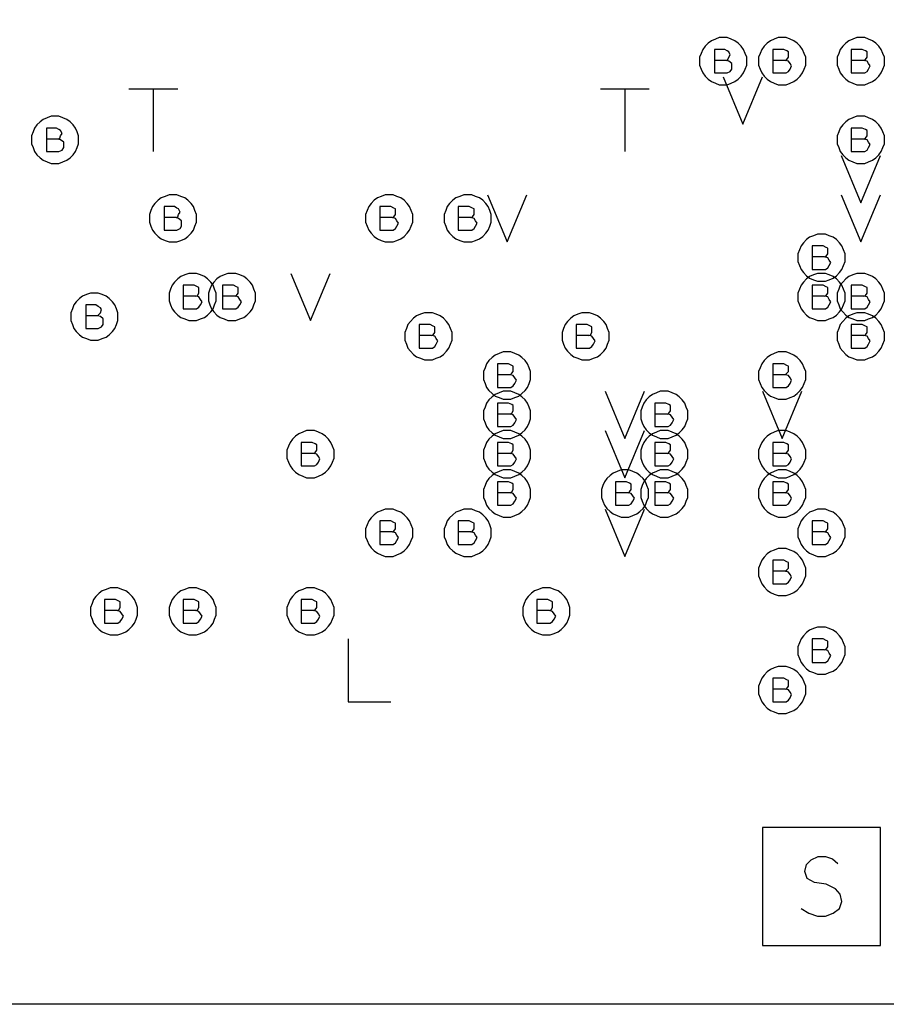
# Model space of a CAD drawing. Extents: x 28 to 61, y 25 to 46.
# Tile 5 of 50: x 34.5 to 35.6, y 29.7 to 30.9. Entities that reach past the tile are written whole.
import ezdxf

# ---------------------------------------------------------------- set-up
doc = ezdxf.new("R2010")
doc.units = 0
doc.layers.add('RVP8-IFD_F_fab', color=2, linetype='CONTINUOUS')

msp = doc.modelspace()

# ---------------------------------------------------------------- linework, layer by layer
at = {"layer": 'RVP8-IFD_F_fab'}
for points in [[(32.23, 29.66), (32.23, 33.66), (41.23, 33.66), (41.23, 29.66), (32.23, 29.66)], [(35.435, 30.86), (35.435, 30.865), (35.433, 30.87), (35.431, 30.875), (35.428, 30.879), (35.424, 30.883), (35.42, 30.886), (35.415, 30.888), (35.41, 30.89), (35.405, 30.89), (35.4, 30.89), (35.395, 30.888), (35.39, 30.886), (35.386, 30.883), (35.382, 30.879), (35.379, 30.875), (35.377, 30.87), (35.375, 30.865), (35.375, 30.86), (35.375, 30.855), (35.377, 30.85), (35.379, 30.845), (35.382, 30.841), (35.386, 30.837), (35.39, 30.834), (35.395, 30.832), (35.4, 30.83), (35.405, 30.83), (35.41, 30.83), (35.415, 30.832), (35.42, 30.834), (35.424, 30.837), (35.428, 30.841), (35.431, 30.845), (35.433, 30.85), (35.435, 30.855), (35.435, 30.86)], [(35.51, 30.86), (35.51, 30.865), (35.508, 30.87), (35.506, 30.875), (35.503, 30.879), (35.499, 30.883), (35.495, 30.886), (35.49, 30.888), (35.485, 30.89), (35.48, 30.89), (35.475, 30.89), (35.47, 30.888), (35.465, 30.886), (35.461, 30.883), (35.457, 30.879), (35.454, 30.875), (35.452, 30.87), (35.45, 30.865), (35.45, 30.86), (35.45, 30.855), (35.452, 30.85), (35.454, 30.845), (35.457, 30.841), (35.461, 30.837), (35.465, 30.834), (35.47, 30.832), (35.475, 30.83), (35.48, 30.83), (35.485, 30.83), (35.49, 30.832), (35.495, 30.834), (35.499, 30.837), (35.503, 30.841), (35.506, 30.845), (35.508, 30.85), (35.51, 30.855), (35.51, 30.86)], [(35.61, 30.86), (35.61, 30.865), (35.608, 30.87), (35.606, 30.875), (35.603, 30.879), (35.599, 30.883), (35.595, 30.886), (35.59, 30.888), (35.585, 30.89), (35.58, 30.89), (35.575, 30.89), (35.57, 30.888), (35.565, 30.886), (35.561, 30.883), (35.557, 30.879), (35.554, 30.875), (35.552, 30.87), (35.55, 30.865), (35.55, 30.86), (35.55, 30.855), (35.552, 30.85), (35.554, 30.845), (35.557, 30.841), (35.561, 30.837), (35.565, 30.834), (35.57, 30.832), (35.575, 30.83), (35.58, 30.83), (35.585, 30.83), (35.59, 30.832), (35.595, 30.834), (35.599, 30.837), (35.603, 30.841), (35.606, 30.845), (35.608, 30.85), (35.61, 30.855), (35.61, 30.86)], [(34.585, 30.76), (34.585, 30.765), (34.583, 30.77), (34.581, 30.775), (34.578, 30.779), (34.574, 30.783), (34.57, 30.786), (34.565, 30.788), (34.56, 30.79), (34.555, 30.79), (34.55, 30.79), (34.545, 30.788), (34.54, 30.786), (34.536, 30.783), (34.532, 30.779), (34.529, 30.775), (34.527, 30.77), (34.525, 30.765), (34.525, 30.76), (34.525, 30.755), (34.527, 30.75), (34.529, 30.745), (34.532, 30.741), (34.536, 30.737), (34.54, 30.734), (34.545, 30.732), (34.55, 30.73), (34.555, 30.73), (34.56, 30.73), (34.565, 30.732), (34.57, 30.734), (34.574, 30.737), (34.578, 30.741), (34.581, 30.745), (34.583, 30.75), (34.585, 30.755), (34.585, 30.76)], [(35.61, 30.76), (35.61, 30.765), (35.608, 30.77), (35.606, 30.775), (35.603, 30.779), (35.599, 30.783), (35.595, 30.786), (35.59, 30.788), (35.585, 30.79), (35.58, 30.79), (35.575, 30.79), (35.57, 30.788), (35.565, 30.786), (35.561, 30.783), (35.557, 30.779), (35.554, 30.775), (35.552, 30.77), (35.55, 30.765), (35.55, 30.76), (35.55, 30.755), (35.552, 30.75), (35.554, 30.745), (35.557, 30.741), (35.561, 30.737), (35.565, 30.734), (35.57, 30.732), (35.575, 30.73), (35.58, 30.73), (35.585, 30.73), (35.59, 30.732), (35.595, 30.734), (35.599, 30.737), (35.603, 30.741), (35.606, 30.745), (35.608, 30.75), (35.61, 30.755), (35.61, 30.76)], [(34.735, 30.66), (34.735, 30.665), (34.733, 30.67), (34.731, 30.675), (34.728, 30.679), (34.724, 30.683), (34.72, 30.686), (34.715, 30.688), (34.71, 30.69), (34.705, 30.69), (34.7, 30.69), (34.695, 30.688), (34.69, 30.686), (34.686, 30.683), (34.682, 30.679), (34.679, 30.675), (34.677, 30.67), (34.675, 30.665), (34.675, 30.66), (34.675, 30.655), (34.677, 30.65), (34.679, 30.645), (34.682, 30.641), (34.686, 30.637), (34.69, 30.634), (34.695, 30.632), (34.7, 30.63), (34.705, 30.63), (34.71, 30.63), (34.715, 30.632), (34.72, 30.634), (34.724, 30.637), (34.728, 30.641), (34.731, 30.645), (34.733, 30.65), (34.735, 30.655), (34.735, 30.66)], [(35.01, 30.66), (35.01, 30.665), (35.008, 30.67), (35.006, 30.675), (35.003, 30.679), (34.999, 30.683), (34.995, 30.686), (34.99, 30.688), (34.985, 30.69), (34.98, 30.69), (34.975, 30.69), (34.97, 30.688), (34.965, 30.686), (34.961, 30.683), (34.957, 30.679), (34.954, 30.675), (34.952, 30.67), (34.95, 30.665), (34.95, 30.66), (34.95, 30.655), (34.952, 30.65), (34.954, 30.645), (34.957, 30.641), (34.961, 30.637), (34.965, 30.634), (34.97, 30.632), (34.975, 30.63), (34.98, 30.63), (34.985, 30.63), (34.99, 30.632), (34.995, 30.634), (34.999, 30.637), (35.003, 30.641), (35.006, 30.645), (35.008, 30.65), (35.01, 30.655), (35.01, 30.66)], [(35.11, 30.66), (35.11, 30.665), (35.108, 30.67), (35.106, 30.675), (35.103, 30.679), (35.099, 30.683), (35.095, 30.686), (35.09, 30.688), (35.085, 30.69), (35.08, 30.69), (35.075, 30.69), (35.07, 30.688), (35.065, 30.686), (35.061, 30.683), (35.057, 30.679), (35.054, 30.675), (35.052, 30.67), (35.05, 30.665), (35.05, 30.66), (35.05, 30.655), (35.052, 30.65), (35.054, 30.645), (35.057, 30.641), (35.061, 30.637), (35.065, 30.634), (35.07, 30.632), (35.075, 30.63), (35.08, 30.63), (35.085, 30.63), (35.09, 30.632), (35.095, 30.634), (35.099, 30.637), (35.103, 30.641), (35.106, 30.645), (35.108, 30.65), (35.11, 30.655), (35.11, 30.66)], [(35.56, 30.61), (35.56, 30.615), (35.558, 30.62), (35.556, 30.625), (35.553, 30.629), (35.549, 30.633), (35.545, 30.636), (35.54, 30.638), (35.535, 30.64), (35.53, 30.64), (35.525, 30.64), (35.52, 30.638), (35.515, 30.636), (35.511, 30.633), (35.507, 30.629), (35.504, 30.625), (35.502, 30.62), (35.5, 30.615), (35.5, 30.61), (35.5, 30.605), (35.502, 30.6), (35.504, 30.595), (35.507, 30.591), (35.511, 30.587), (35.515, 30.584), (35.52, 30.582), (35.525, 30.58), (35.53, 30.58), (35.535, 30.58), (35.54, 30.582), (35.545, 30.584), (35.549, 30.587), (35.553, 30.591), (35.556, 30.595), (35.558, 30.6), (35.56, 30.605), (35.56, 30.61)], [(34.76, 30.56), (34.76, 30.565), (34.758, 30.57), (34.756, 30.575), (34.753, 30.579), (34.749, 30.583), (34.745, 30.586), (34.74, 30.588), (34.735, 30.59), (34.73, 30.59), (34.725, 30.59), (34.72, 30.588), (34.715, 30.586), (34.711, 30.583), (34.707, 30.579), (34.704, 30.575), (34.702, 30.57), (34.7, 30.565), (34.7, 30.56), (34.7, 30.555), (34.702, 30.55), (34.704, 30.545), (34.707, 30.541), (34.711, 30.537), (34.715, 30.534), (34.72, 30.532), (34.725, 30.53), (34.73, 30.53), (34.735, 30.53), (34.74, 30.532), (34.745, 30.534), (34.749, 30.537), (34.753, 30.541), (34.756, 30.545), (34.758, 30.55), (34.76, 30.555), (34.76, 30.56)], [(34.81, 30.56), (34.81, 30.565), (34.808, 30.57), (34.806, 30.575), (34.803, 30.579), (34.799, 30.583), (34.795, 30.586), (34.79, 30.588), (34.785, 30.59), (34.78, 30.59), (34.775, 30.59), (34.77, 30.588), (34.765, 30.586), (34.761, 30.583), (34.757, 30.579), (34.754, 30.575), (34.752, 30.57), (34.75, 30.565), (34.75, 30.56), (34.75, 30.555), (34.752, 30.55), (34.754, 30.545), (34.757, 30.541), (34.761, 30.537), (34.765, 30.534), (34.77, 30.532), (34.775, 30.53), (34.78, 30.53), (34.785, 30.53), (34.79, 30.532), (34.795, 30.534), (34.799, 30.537), (34.803, 30.541), (34.806, 30.545), (34.808, 30.55), (34.81, 30.555), (34.81, 30.56)], [(35.56, 30.56), (35.56, 30.565), (35.558, 30.57), (35.556, 30.575), (35.553, 30.579), (35.549, 30.583), (35.545, 30.586), (35.54, 30.588), (35.535, 30.59), (35.53, 30.59), (35.525, 30.59), (35.52, 30.588), (35.515, 30.586), (35.511, 30.583), (35.507, 30.579), (35.504, 30.575), (35.502, 30.57), (35.5, 30.565), (35.5, 30.56), (35.5, 30.555), (35.502, 30.55), (35.504, 30.545), (35.507, 30.541), (35.511, 30.537), (35.515, 30.534), (35.52, 30.532), (35.525, 30.53), (35.53, 30.53), (35.535, 30.53), (35.54, 30.532), (35.545, 30.534), (35.549, 30.537), (35.553, 30.541), (35.556, 30.545), (35.558, 30.55), (35.56, 30.555), (35.56, 30.56)], [(35.61, 30.56), (35.61, 30.565), (35.608, 30.57), (35.606, 30.575), (35.603, 30.579), (35.599, 30.583), (35.595, 30.586), (35.59, 30.588), (35.585, 30.59), (35.58, 30.59), (35.575, 30.59), (35.57, 30.588), (35.565, 30.586), (35.561, 30.583), (35.557, 30.579), (35.554, 30.575), (35.552, 30.57), (35.55, 30.565), (35.55, 30.56), (35.55, 30.555), (35.552, 30.55), (35.554, 30.545), (35.557, 30.541), (35.561, 30.537), (35.565, 30.534), (35.57, 30.532), (35.575, 30.53), (35.58, 30.53), (35.585, 30.53), (35.59, 30.532), (35.595, 30.534), (35.599, 30.537), (35.603, 30.541), (35.606, 30.545), (35.608, 30.55), (35.61, 30.555), (35.61, 30.56)], [(34.635, 30.535), (34.635, 30.54), (34.633, 30.545), (34.631, 30.55), (34.628, 30.554), (34.624, 30.558), (34.62, 30.561), (34.615, 30.563), (34.61, 30.565), (34.605, 30.565), (34.6, 30.565), (34.595, 30.563), (34.59, 30.561), (34.586, 30.558), (34.582, 30.554), (34.579, 30.55), (34.577, 30.545), (34.575, 30.54), (34.575, 30.535), (34.575, 30.53), (34.577, 30.525), (34.579, 30.52), (34.582, 30.516), (34.586, 30.512), (34.59, 30.509), (34.595, 30.507), (34.6, 30.505), (34.605, 30.505), (34.61, 30.505), (34.615, 30.507), (34.62, 30.509), (34.624, 30.512), (34.628, 30.516), (34.631, 30.52), (34.633, 30.525), (34.635, 30.53), (34.635, 30.535)], [(35.06, 30.51), (35.06, 30.515), (35.058, 30.52), (35.056, 30.525), (35.053, 30.529), (35.049, 30.533), (35.045, 30.536), (35.04, 30.538), (35.035, 30.54), (35.03, 30.54), (35.025, 30.54), (35.02, 30.538), (35.015, 30.536), (35.011, 30.533), (35.007, 30.529), (35.004, 30.525), (35.002, 30.52), (35, 30.515), (35, 30.51), (35, 30.505), (35.002, 30.5), (35.004, 30.495), (35.007, 30.491), (35.011, 30.487), (35.015, 30.484), (35.02, 30.482), (35.025, 30.48), (35.03, 30.48), (35.035, 30.48), (35.04, 30.482), (35.045, 30.484), (35.049, 30.487), (35.053, 30.491), (35.056, 30.495), (35.058, 30.5), (35.06, 30.505), (35.06, 30.51)], [(35.26, 30.51), (35.26, 30.515), (35.258, 30.52), (35.256, 30.525), (35.253, 30.529), (35.249, 30.533), (35.245, 30.536), (35.24, 30.538), (35.235, 30.54), (35.23, 30.54), (35.225, 30.54), (35.22, 30.538), (35.215, 30.536), (35.211, 30.533), (35.207, 30.529), (35.204, 30.525), (35.202, 30.52), (35.2, 30.515), (35.2, 30.51), (35.2, 30.505), (35.202, 30.5), (35.204, 30.495), (35.207, 30.491), (35.211, 30.487), (35.215, 30.484), (35.22, 30.482), (35.225, 30.48), (35.23, 30.48), (35.235, 30.48), (35.24, 30.482), (35.245, 30.484), (35.249, 30.487), (35.253, 30.491), (35.256, 30.495), (35.258, 30.5), (35.26, 30.505), (35.26, 30.51)], [(35.61, 30.51), (35.61, 30.515), (35.608, 30.52), (35.606, 30.525), (35.603, 30.529), (35.599, 30.533), (35.595, 30.536), (35.59, 30.538), (35.585, 30.54), (35.58, 30.54), (35.575, 30.54), (35.57, 30.538), (35.565, 30.536), (35.561, 30.533), (35.557, 30.529), (35.554, 30.525), (35.552, 30.52), (35.55, 30.515), (35.55, 30.51), (35.55, 30.505), (35.552, 30.5), (35.554, 30.495), (35.557, 30.491), (35.561, 30.487), (35.565, 30.484), (35.57, 30.482), (35.575, 30.48), (35.58, 30.48), (35.585, 30.48), (35.59, 30.482), (35.595, 30.484), (35.599, 30.487), (35.603, 30.491), (35.606, 30.495), (35.608, 30.5), (35.61, 30.505), (35.61, 30.51)], [(35.16, 30.46), (35.16, 30.465), (35.158, 30.47), (35.156, 30.475), (35.153, 30.479), (35.149, 30.483), (35.145, 30.486), (35.14, 30.488), (35.135, 30.49), (35.13, 30.49), (35.125, 30.49), (35.12, 30.488), (35.115, 30.486), (35.111, 30.483), (35.107, 30.479), (35.104, 30.475), (35.102, 30.47), (35.1, 30.465), (35.1, 30.46), (35.1, 30.455), (35.102, 30.45), (35.104, 30.445), (35.107, 30.441), (35.111, 30.437), (35.115, 30.434), (35.12, 30.432), (35.125, 30.43), (35.13, 30.43), (35.135, 30.43), (35.14, 30.432), (35.145, 30.434), (35.149, 30.437), (35.153, 30.441), (35.156, 30.445), (35.158, 30.45), (35.16, 30.455), (35.16, 30.46)], [(35.51, 30.46), (35.51, 30.465), (35.508, 30.47), (35.506, 30.475), (35.503, 30.479), (35.499, 30.483), (35.495, 30.486), (35.49, 30.488), (35.485, 30.49), (35.48, 30.49), (35.475, 30.49), (35.47, 30.488), (35.465, 30.486), (35.461, 30.483), (35.457, 30.479), (35.454, 30.475), (35.452, 30.47), (35.45, 30.465), (35.45, 30.46), (35.45, 30.455), (35.452, 30.45), (35.454, 30.445), (35.457, 30.441), (35.461, 30.437), (35.465, 30.434), (35.47, 30.432), (35.475, 30.43), (35.48, 30.43), (35.485, 30.43), (35.49, 30.432), (35.495, 30.434), (35.499, 30.437), (35.503, 30.441), (35.506, 30.445), (35.508, 30.45), (35.51, 30.455), (35.51, 30.46)], [(35.16, 30.41), (35.16, 30.415), (35.158, 30.42), (35.156, 30.425), (35.153, 30.429), (35.149, 30.433), (35.145, 30.436), (35.14, 30.438), (35.135, 30.44), (35.13, 30.44), (35.125, 30.44), (35.12, 30.438), (35.115, 30.436), (35.111, 30.433), (35.107, 30.429), (35.104, 30.425), (35.102, 30.42), (35.1, 30.415), (35.1, 30.41), (35.1, 30.405), (35.102, 30.4), (35.104, 30.395), (35.107, 30.391), (35.111, 30.387), (35.115, 30.384), (35.12, 30.382), (35.125, 30.38), (35.13, 30.38), (35.135, 30.38), (35.14, 30.382), (35.145, 30.384), (35.149, 30.387), (35.153, 30.391), (35.156, 30.395), (35.158, 30.4), (35.16, 30.405), (35.16, 30.41)], [(35.36, 30.41), (35.36, 30.415), (35.358, 30.42), (35.356, 30.425), (35.353, 30.429), (35.349, 30.433), (35.345, 30.436), (35.34, 30.438), (35.335, 30.44), (35.33, 30.44), (35.325, 30.44), (35.32, 30.438), (35.315, 30.436), (35.311, 30.433), (35.307, 30.429), (35.304, 30.425), (35.302, 30.42), (35.3, 30.415), (35.3, 30.41), (35.3, 30.405), (35.302, 30.4), (35.304, 30.395), (35.307, 30.391), (35.311, 30.387), (35.315, 30.384), (35.32, 30.382), (35.325, 30.38), (35.33, 30.38), (35.335, 30.38), (35.34, 30.382), (35.345, 30.384), (35.349, 30.387), (35.353, 30.391), (35.356, 30.395), (35.358, 30.4), (35.36, 30.405), (35.36, 30.41)], [(34.91, 30.36), (34.91, 30.365), (34.908, 30.37), (34.906, 30.375), (34.903, 30.379), (34.899, 30.383), (34.895, 30.386), (34.89, 30.388), (34.885, 30.39), (34.88, 30.39), (34.875, 30.39), (34.87, 30.388), (34.865, 30.386), (34.861, 30.383), (34.857, 30.379), (34.854, 30.375), (34.852, 30.37), (34.85, 30.365), (34.85, 30.36), (34.85, 30.355), (34.852, 30.35), (34.854, 30.345), (34.857, 30.341), (34.861, 30.337), (34.865, 30.334), (34.87, 30.332), (34.875, 30.33), (34.88, 30.33), (34.885, 30.33), (34.89, 30.332), (34.895, 30.334), (34.899, 30.337), (34.903, 30.341), (34.906, 30.345), (34.908, 30.35), (34.91, 30.355), (34.91, 30.36)], [(35.16, 30.36), (35.16, 30.365), (35.158, 30.37), (35.156, 30.375), (35.153, 30.379), (35.149, 30.383), (35.145, 30.386), (35.14, 30.388), (35.135, 30.39), (35.13, 30.39), (35.125, 30.39), (35.12, 30.388), (35.115, 30.386), (35.111, 30.383), (35.107, 30.379), (35.104, 30.375), (35.102, 30.37), (35.1, 30.365), (35.1, 30.36), (35.1, 30.355), (35.102, 30.35), (35.104, 30.345), (35.107, 30.341), (35.111, 30.337), (35.115, 30.334), (35.12, 30.332), (35.125, 30.33), (35.13, 30.33), (35.135, 30.33), (35.14, 30.332), (35.145, 30.334), (35.149, 30.337), (35.153, 30.341), (35.156, 30.345), (35.158, 30.35), (35.16, 30.355), (35.16, 30.36)], [(35.36, 30.36), (35.36, 30.365), (35.358, 30.37), (35.356, 30.375), (35.353, 30.379), (35.349, 30.383), (35.345, 30.386), (35.34, 30.388), (35.335, 30.39), (35.33, 30.39), (35.325, 30.39), (35.32, 30.388), (35.315, 30.386), (35.311, 30.383), (35.307, 30.379), (35.304, 30.375), (35.302, 30.37), (35.3, 30.365), (35.3, 30.36), (35.3, 30.355), (35.302, 30.35), (35.304, 30.345), (35.307, 30.341), (35.311, 30.337), (35.315, 30.334), (35.32, 30.332), (35.325, 30.33), (35.33, 30.33), (35.335, 30.33), (35.34, 30.332), (35.345, 30.334), (35.349, 30.337), (35.353, 30.341), (35.356, 30.345), (35.358, 30.35), (35.36, 30.355), (35.36, 30.36)], [(35.51, 30.36), (35.51, 30.365), (35.508, 30.37), (35.506, 30.375), (35.503, 30.379), (35.499, 30.383), (35.495, 30.386), (35.49, 30.388), (35.485, 30.39), (35.48, 30.39), (35.475, 30.39), (35.47, 30.388), (35.465, 30.386), (35.461, 30.383), (35.457, 30.379), (35.454, 30.375), (35.452, 30.37), (35.45, 30.365), (35.45, 30.36), (35.45, 30.355), (35.452, 30.35), (35.454, 30.345), (35.457, 30.341), (35.461, 30.337), (35.465, 30.334), (35.47, 30.332), (35.475, 30.33), (35.48, 30.33), (35.485, 30.33), (35.49, 30.332), (35.495, 30.334), (35.499, 30.337), (35.503, 30.341), (35.506, 30.345), (35.508, 30.35), (35.51, 30.355), (35.51, 30.36)], [(35.16, 30.31), (35.16, 30.315), (35.158, 30.32), (35.156, 30.325), (35.153, 30.329), (35.149, 30.333), (35.145, 30.336), (35.14, 30.338), (35.135, 30.34), (35.13, 30.34), (35.125, 30.34), (35.12, 30.338), (35.115, 30.336), (35.111, 30.333), (35.107, 30.329), (35.104, 30.325), (35.102, 30.32), (35.1, 30.315), (35.1, 30.31), (35.1, 30.305), (35.102, 30.3), (35.104, 30.295), (35.107, 30.291), (35.111, 30.287), (35.115, 30.284), (35.12, 30.282), (35.125, 30.28), (35.13, 30.28), (35.135, 30.28), (35.14, 30.282), (35.145, 30.284), (35.149, 30.287), (35.153, 30.291), (35.156, 30.295), (35.158, 30.3), (35.16, 30.305), (35.16, 30.31)], [(35.31, 30.31), (35.31, 30.315), (35.308, 30.32), (35.306, 30.325), (35.303, 30.329), (35.299, 30.333), (35.295, 30.336), (35.29, 30.338), (35.285, 30.34), (35.28, 30.34), (35.275, 30.34), (35.27, 30.338), (35.265, 30.336), (35.261, 30.333), (35.257, 30.329), (35.254, 30.325), (35.252, 30.32), (35.25, 30.315), (35.25, 30.31), (35.25, 30.305), (35.252, 30.3), (35.254, 30.295), (35.257, 30.291), (35.261, 30.287), (35.265, 30.284), (35.27, 30.282), (35.275, 30.28), (35.28, 30.28), (35.285, 30.28), (35.29, 30.282), (35.295, 30.284), (35.299, 30.287), (35.303, 30.291), (35.306, 30.295), (35.308, 30.3), (35.31, 30.305), (35.31, 30.31)], [(35.36, 30.31), (35.36, 30.315), (35.358, 30.32), (35.356, 30.325), (35.353, 30.329), (35.349, 30.333), (35.345, 30.336), (35.34, 30.338), (35.335, 30.34), (35.33, 30.34), (35.325, 30.34), (35.32, 30.338), (35.315, 30.336), (35.311, 30.333), (35.307, 30.329), (35.304, 30.325), (35.302, 30.32), (35.3, 30.315), (35.3, 30.31), (35.3, 30.305), (35.302, 30.3), (35.304, 30.295), (35.307, 30.291), (35.311, 30.287), (35.315, 30.284), (35.32, 30.282), (35.325, 30.28), (35.33, 30.28), (35.335, 30.28), (35.34, 30.282), (35.345, 30.284), (35.349, 30.287), (35.353, 30.291), (35.356, 30.295), (35.358, 30.3), (35.36, 30.305), (35.36, 30.31)], [(35.51, 30.31), (35.51, 30.315), (35.508, 30.32), (35.506, 30.325), (35.503, 30.329), (35.499, 30.333), (35.495, 30.336), (35.49, 30.338), (35.485, 30.34), (35.48, 30.34), (35.475, 30.34), (35.47, 30.338), (35.465, 30.336), (35.461, 30.333), (35.457, 30.329), (35.454, 30.325), (35.452, 30.32), (35.45, 30.315), (35.45, 30.31), (35.45, 30.305), (35.452, 30.3), (35.454, 30.295), (35.457, 30.291), (35.461, 30.287), (35.465, 30.284), (35.47, 30.282), (35.475, 30.28), (35.48, 30.28), (35.485, 30.28), (35.49, 30.282), (35.495, 30.284), (35.499, 30.287), (35.503, 30.291), (35.506, 30.295), (35.508, 30.3), (35.51, 30.305), (35.51, 30.31)], [(35.01, 30.26), (35.01, 30.265), (35.008, 30.27), (35.006, 30.275), (35.003, 30.279), (34.999, 30.283), (34.995, 30.286), (34.99, 30.288), (34.985, 30.29), (34.98, 30.29), (34.975, 30.29), (34.97, 30.288), (34.965, 30.286), (34.961, 30.283), (34.957, 30.279), (34.954, 30.275), (34.952, 30.27), (34.95, 30.265), (34.95, 30.26), (34.95, 30.255), (34.952, 30.25), (34.954, 30.245), (34.957, 30.241), (34.961, 30.237), (34.965, 30.234), (34.97, 30.232), (34.975, 30.23), (34.98, 30.23), (34.985, 30.23), (34.99, 30.232), (34.995, 30.234), (34.999, 30.237), (35.003, 30.241), (35.006, 30.245), (35.008, 30.25), (35.01, 30.255), (35.01, 30.26)], [(35.11, 30.26), (35.11, 30.265), (35.108, 30.27), (35.106, 30.275), (35.103, 30.279), (35.099, 30.283), (35.095, 30.286), (35.09, 30.288), (35.085, 30.29), (35.08, 30.29), (35.075, 30.29), (35.07, 30.288), (35.065, 30.286), (35.061, 30.283), (35.057, 30.279), (35.054, 30.275), (35.052, 30.27), (35.05, 30.265), (35.05, 30.26), (35.05, 30.255), (35.052, 30.25), (35.054, 30.245), (35.057, 30.241), (35.061, 30.237), (35.065, 30.234), (35.07, 30.232), (35.075, 30.23), (35.08, 30.23), (35.085, 30.23), (35.09, 30.232), (35.095, 30.234), (35.099, 30.237), (35.103, 30.241), (35.106, 30.245), (35.108, 30.25), (35.11, 30.255), (35.11, 30.26)], [(35.56, 30.26), (35.56, 30.265), (35.558, 30.27), (35.556, 30.275), (35.553, 30.279), (35.549, 30.283), (35.545, 30.286), (35.54, 30.288), (35.535, 30.29), (35.53, 30.29), (35.525, 30.29), (35.52, 30.288), (35.515, 30.286), (35.511, 30.283), (35.507, 30.279), (35.504, 30.275), (35.502, 30.27), (35.5, 30.265), (35.5, 30.26), (35.5, 30.255), (35.502, 30.25), (35.504, 30.245), (35.507, 30.241), (35.511, 30.237), (35.515, 30.234), (35.52, 30.232), (35.525, 30.23), (35.53, 30.23), (35.535, 30.23), (35.54, 30.232), (35.545, 30.234), (35.549, 30.237), (35.553, 30.241), (35.556, 30.245), (35.558, 30.25), (35.56, 30.255), (35.56, 30.26)], [(35.51, 30.21), (35.51, 30.215), (35.508, 30.22), (35.506, 30.225), (35.503, 30.229), (35.499, 30.233), (35.495, 30.236), (35.49, 30.238), (35.485, 30.24), (35.48, 30.24), (35.475, 30.24), (35.47, 30.238), (35.465, 30.236), (35.461, 30.233), (35.457, 30.229), (35.454, 30.225), (35.452, 30.22), (35.45, 30.215), (35.45, 30.21), (35.45, 30.205), (35.452, 30.2), (35.454, 30.195), (35.457, 30.191), (35.461, 30.187), (35.465, 30.184), (35.47, 30.182), (35.475, 30.18), (35.48, 30.18), (35.485, 30.18), (35.49, 30.182), (35.495, 30.184), (35.499, 30.187), (35.503, 30.191), (35.506, 30.195), (35.508, 30.2), (35.51, 30.205), (35.51, 30.21)], [(34.66, 30.16), (34.66, 30.165), (34.658, 30.17), (34.656, 30.175), (34.653, 30.179), (34.649, 30.183), (34.645, 30.186), (34.64, 30.188), (34.635, 30.19), (34.63, 30.19), (34.625, 30.19), (34.62, 30.188), (34.615, 30.186), (34.611, 30.183), (34.607, 30.179), (34.604, 30.175), (34.602, 30.17), (34.6, 30.165), (34.6, 30.16), (34.6, 30.155), (34.602, 30.15), (34.604, 30.145), (34.607, 30.141), (34.611, 30.137), (34.615, 30.134), (34.62, 30.132), (34.625, 30.13), (34.63, 30.13), (34.635, 30.13), (34.64, 30.132), (34.645, 30.134), (34.649, 30.137), (34.653, 30.141), (34.656, 30.145), (34.658, 30.15), (34.66, 30.155), (34.66, 30.16)], [(34.76, 30.16), (34.76, 30.165), (34.758, 30.17), (34.756, 30.175), (34.753, 30.179), (34.749, 30.183), (34.745, 30.186), (34.74, 30.188), (34.735, 30.19), (34.73, 30.19), (34.725, 30.19), (34.72, 30.188), (34.715, 30.186), (34.711, 30.183), (34.707, 30.179), (34.704, 30.175), (34.702, 30.17), (34.7, 30.165), (34.7, 30.16), (34.7, 30.155), (34.702, 30.15), (34.704, 30.145), (34.707, 30.141), (34.711, 30.137), (34.715, 30.134), (34.72, 30.132), (34.725, 30.13), (34.73, 30.13), (34.735, 30.13), (34.74, 30.132), (34.745, 30.134), (34.749, 30.137), (34.753, 30.141), (34.756, 30.145), (34.758, 30.15), (34.76, 30.155), (34.76, 30.16)], [(34.91, 30.16), (34.91, 30.165), (34.908, 30.17), (34.906, 30.175), (34.903, 30.179), (34.899, 30.183), (34.895, 30.186), (34.89, 30.188), (34.885, 30.19), (34.88, 30.19), (34.875, 30.19), (34.87, 30.188), (34.865, 30.186), (34.861, 30.183), (34.857, 30.179), (34.854, 30.175), (34.852, 30.17), (34.85, 30.165), (34.85, 30.16), (34.85, 30.155), (34.852, 30.15), (34.854, 30.145), (34.857, 30.141), (34.861, 30.137), (34.865, 30.134), (34.87, 30.132), (34.875, 30.13), (34.88, 30.13), (34.885, 30.13), (34.89, 30.132), (34.895, 30.134), (34.899, 30.137), (34.903, 30.141), (34.906, 30.145), (34.908, 30.15), (34.91, 30.155), (34.91, 30.16)], [(35.21, 30.16), (35.21, 30.165), (35.208, 30.17), (35.206, 30.175), (35.203, 30.179), (35.199, 30.183), (35.195, 30.186), (35.19, 30.188), (35.185, 30.19), (35.18, 30.19), (35.175, 30.19), (35.17, 30.188), (35.165, 30.186), (35.161, 30.183), (35.157, 30.179), (35.154, 30.175), (35.152, 30.17), (35.15, 30.165), (35.15, 30.16), (35.15, 30.155), (35.152, 30.15), (35.154, 30.145), (35.157, 30.141), (35.161, 30.137), (35.165, 30.134), (35.17, 30.132), (35.175, 30.13), (35.18, 30.13), (35.185, 30.13), (35.19, 30.132), (35.195, 30.134), (35.199, 30.137), (35.203, 30.141), (35.206, 30.145), (35.208, 30.15), (35.21, 30.155), (35.21, 30.16)], [(35.56, 30.11), (35.56, 30.115), (35.558, 30.12), (35.556, 30.125), (35.553, 30.129), (35.549, 30.133), (35.545, 30.136), (35.54, 30.138), (35.535, 30.14), (35.53, 30.14), (35.525, 30.14), (35.52, 30.138), (35.515, 30.136), (35.511, 30.133), (35.507, 30.129), (35.504, 30.125), (35.502, 30.12), (35.5, 30.115), (35.5, 30.11), (35.5, 30.105), (35.502, 30.1), (35.504, 30.095), (35.507, 30.091), (35.511, 30.087), (35.515, 30.084), (35.52, 30.082), (35.525, 30.08), (35.53, 30.08), (35.535, 30.08), (35.54, 30.082), (35.545, 30.084), (35.549, 30.087), (35.553, 30.091), (35.556, 30.095), (35.558, 30.1), (35.56, 30.105), (35.56, 30.11)], [(35.51, 30.06), (35.51, 30.065), (35.508, 30.07), (35.506, 30.075), (35.503, 30.079), (35.499, 30.083), (35.495, 30.086), (35.49, 30.088), (35.485, 30.09), (35.48, 30.09), (35.475, 30.09), (35.47, 30.088), (35.465, 30.086), (35.461, 30.083), (35.457, 30.079), (35.454, 30.075), (35.452, 30.07), (35.45, 30.065), (35.45, 30.06), (35.45, 30.055), (35.452, 30.05), (35.454, 30.045), (35.457, 30.041), (35.461, 30.037), (35.465, 30.034), (35.47, 30.032), (35.475, 30.03), (35.48, 30.03), (35.485, 30.03), (35.49, 30.032), (35.495, 30.034), (35.499, 30.037), (35.503, 30.041), (35.506, 30.045), (35.508, 30.05), (35.51, 30.055), (35.51, 30.06)], [(35.455, 29.735), (35.605, 29.735), (35.605, 29.885), (35.455, 29.885), (35.455, 29.735)]]:
    msp.add_lwpolyline(points, close=True, dxfattribs=at)
for points in [[(35.409, 30.861), (35.411, 30.862), (35.412, 30.865), (35.414, 30.868), (35.412, 30.872), (35.41, 30.873), (35.407, 30.875), (35.394, 30.875), (35.394, 30.845), (35.41, 30.845), (35.414, 30.847), (35.416, 30.85), (35.416, 30.854), (35.416, 30.857), (35.412, 30.86), (35.409, 30.861), (35.394, 30.861)], [(35.484, 30.861), (35.486, 30.862), (35.488, 30.865), (35.488, 30.868), (35.488, 30.872), (35.486, 30.873), (35.482, 30.875), (35.468, 30.875), (35.468, 30.845), (35.485, 30.845), (35.488, 30.847), (35.49, 30.85), (35.492, 30.854), (35.49, 30.857), (35.488, 30.86), (35.484, 30.861), (35.468, 30.861)], [(35.584, 30.861), (35.586, 30.862), (35.588, 30.865), (35.588, 30.868), (35.588, 30.872), (35.586, 30.873), (35.582, 30.875), (35.568, 30.875), (35.568, 30.845), (35.585, 30.845), (35.588, 30.847), (35.59, 30.85), (35.592, 30.854), (35.59, 30.857), (35.588, 30.86), (35.584, 30.861), (35.568, 30.861)], [(35.405, 30.84), (35.43, 30.78), (35.455, 30.84)], [(34.649, 30.825), (34.711, 30.825)], [(34.68, 30.825), (34.68, 30.745)], [(35.249, 30.825), (35.311, 30.825)], [(35.28, 30.825), (35.28, 30.745)], [(34.559, 30.761), (34.561, 30.762), (34.562, 30.765), (34.564, 30.768), (34.562, 30.772), (34.56, 30.773), (34.557, 30.775), (34.544, 30.775), (34.544, 30.745), (34.56, 30.745), (34.564, 30.747), (34.566, 30.75), (34.566, 30.754), (34.566, 30.757), (34.562, 30.76), (34.559, 30.761), (34.544, 30.761)], [(35.584, 30.761), (35.586, 30.762), (35.588, 30.765), (35.588, 30.768), (35.588, 30.772), (35.586, 30.773), (35.582, 30.775), (35.568, 30.775), (35.568, 30.745), (35.585, 30.745), (35.588, 30.747), (35.59, 30.75), (35.592, 30.754), (35.59, 30.757), (35.588, 30.76), (35.584, 30.761), (35.568, 30.761)], [(35.555, 30.74), (35.58, 30.68), (35.605, 30.74)], [(35.105, 30.69), (35.13, 30.63), (35.155, 30.69)], [(35.555, 30.69), (35.58, 30.63), (35.605, 30.69)], [(34.709, 30.661), (34.711, 30.662), (34.712, 30.665), (34.714, 30.668), (34.712, 30.672), (34.71, 30.673), (34.707, 30.675), (34.694, 30.675), (34.694, 30.645), (34.71, 30.645), (34.714, 30.647), (34.716, 30.65), (34.716, 30.654), (34.716, 30.657), (34.712, 30.66), (34.709, 30.661), (34.694, 30.661)], [(34.984, 30.661), (34.986, 30.662), (34.988, 30.665), (34.988, 30.668), (34.988, 30.672), (34.986, 30.673), (34.982, 30.675), (34.968, 30.675), (34.968, 30.645), (34.985, 30.645), (34.988, 30.647), (34.99, 30.65), (34.992, 30.654), (34.99, 30.657), (34.988, 30.66), (34.984, 30.661), (34.968, 30.661)], [(35.084, 30.661), (35.086, 30.662), (35.088, 30.665), (35.088, 30.668), (35.088, 30.672), (35.086, 30.673), (35.082, 30.675), (35.068, 30.675), (35.068, 30.645), (35.085, 30.645), (35.088, 30.647), (35.09, 30.65), (35.092, 30.654), (35.09, 30.657), (35.088, 30.66), (35.084, 30.661), (35.068, 30.661)], [(35.534, 30.611), (35.536, 30.612), (35.538, 30.615), (35.538, 30.618), (35.538, 30.622), (35.536, 30.623), (35.532, 30.625), (35.518, 30.625), (35.518, 30.595), (35.535, 30.595), (35.538, 30.597), (35.54, 30.6), (35.542, 30.604), (35.54, 30.607), (35.538, 30.61), (35.534, 30.611), (35.518, 30.611)], [(34.855, 30.59), (34.88, 30.53), (34.905, 30.59)], [(34.734, 30.561), (34.736, 30.562), (34.738, 30.565), (34.738, 30.568), (34.738, 30.572), (34.736, 30.573), (34.732, 30.575), (34.718, 30.575), (34.718, 30.545), (34.735, 30.545), (34.738, 30.547), (34.74, 30.55), (34.742, 30.554), (34.74, 30.557), (34.738, 30.56), (34.734, 30.561), (34.718, 30.561)], [(34.784, 30.561), (34.786, 30.562), (34.788, 30.565), (34.788, 30.568), (34.788, 30.572), (34.786, 30.573), (34.782, 30.575), (34.768, 30.575), (34.768, 30.545), (34.785, 30.545), (34.788, 30.547), (34.79, 30.55), (34.792, 30.554), (34.79, 30.557), (34.788, 30.56), (34.784, 30.561), (34.768, 30.561)], [(35.534, 30.561), (35.536, 30.562), (35.538, 30.565), (35.538, 30.568), (35.538, 30.572), (35.536, 30.573), (35.532, 30.575), (35.518, 30.575), (35.518, 30.545), (35.535, 30.545), (35.538, 30.547), (35.54, 30.55), (35.542, 30.554), (35.54, 30.557), (35.538, 30.56), (35.534, 30.561), (35.518, 30.561)], [(35.584, 30.561), (35.586, 30.562), (35.588, 30.565), (35.588, 30.568), (35.588, 30.572), (35.586, 30.573), (35.582, 30.575), (35.568, 30.575), (35.568, 30.545), (35.585, 30.545), (35.588, 30.547), (35.59, 30.55), (35.592, 30.554), (35.59, 30.557), (35.588, 30.56), (35.584, 30.561), (35.568, 30.561)], [(34.609, 30.536), (34.611, 30.538), (34.613, 30.54), (34.614, 30.544), (34.613, 30.546), (34.61, 30.548), (34.607, 30.55), (34.594, 30.55), (34.594, 30.52), (34.61, 30.52), (34.614, 30.522), (34.616, 30.525), (34.616, 30.528), (34.616, 30.532), (34.613, 30.535), (34.609, 30.536), (34.594, 30.536)], [(35.034, 30.511), (35.036, 30.512), (35.038, 30.515), (35.038, 30.518), (35.038, 30.522), (35.036, 30.523), (35.032, 30.525), (35.018, 30.525), (35.018, 30.495), (35.035, 30.495), (35.038, 30.497), (35.04, 30.5), (35.042, 30.504), (35.04, 30.507), (35.038, 30.51), (35.034, 30.511), (35.018, 30.511)], [(35.234, 30.511), (35.236, 30.512), (35.238, 30.515), (35.238, 30.518), (35.238, 30.522), (35.236, 30.523), (35.232, 30.525), (35.218, 30.525), (35.218, 30.495), (35.235, 30.495), (35.238, 30.497), (35.24, 30.5), (35.242, 30.504), (35.24, 30.507), (35.238, 30.51), (35.234, 30.511), (35.218, 30.511)], [(35.584, 30.511), (35.586, 30.512), (35.588, 30.515), (35.588, 30.518), (35.588, 30.522), (35.586, 30.523), (35.582, 30.525), (35.568, 30.525), (35.568, 30.495), (35.585, 30.495), (35.588, 30.497), (35.59, 30.5), (35.592, 30.504), (35.59, 30.507), (35.588, 30.51), (35.584, 30.511), (35.568, 30.511)], [(35.134, 30.461), (35.136, 30.463), (35.138, 30.465), (35.138, 30.469), (35.138, 30.472), (35.136, 30.473), (35.132, 30.475), (35.118, 30.475), (35.118, 30.445), (35.135, 30.445), (35.138, 30.447), (35.14, 30.45), (35.142, 30.454), (35.14, 30.457), (35.138, 30.46), (35.134, 30.461), (35.118, 30.461)], [(35.484, 30.461), (35.486, 30.463), (35.488, 30.465), (35.488, 30.469), (35.488, 30.472), (35.486, 30.473), (35.482, 30.475), (35.468, 30.475), (35.468, 30.445), (35.485, 30.445), (35.488, 30.447), (35.49, 30.45), (35.492, 30.454), (35.49, 30.457), (35.488, 30.46), (35.484, 30.461), (35.468, 30.461)], [(35.255, 30.44), (35.28, 30.38), (35.305, 30.44)], [(35.455, 30.44), (35.48, 30.38), (35.505, 30.44)], [(35.134, 30.411), (35.136, 30.412), (35.138, 30.415), (35.138, 30.418), (35.138, 30.422), (35.136, 30.423), (35.132, 30.425), (35.118, 30.425), (35.118, 30.395), (35.135, 30.395), (35.138, 30.397), (35.14, 30.4), (35.142, 30.404), (35.14, 30.407), (35.138, 30.41), (35.134, 30.411), (35.118, 30.411)], [(35.334, 30.411), (35.336, 30.412), (35.338, 30.415), (35.338, 30.418), (35.338, 30.422), (35.336, 30.423), (35.332, 30.425), (35.318, 30.425), (35.318, 30.395), (35.335, 30.395), (35.338, 30.397), (35.34, 30.4), (35.342, 30.404), (35.34, 30.407), (35.338, 30.41), (35.334, 30.411), (35.318, 30.411)], [(35.255, 30.39), (35.28, 30.33), (35.305, 30.39)], [(34.884, 30.361), (34.886, 30.362), (34.888, 30.365), (34.888, 30.368), (34.888, 30.372), (34.886, 30.373), (34.882, 30.375), (34.868, 30.375), (34.868, 30.345), (34.885, 30.345), (34.888, 30.347), (34.89, 30.35), (34.892, 30.354), (34.89, 30.357), (34.888, 30.36), (34.884, 30.361), (34.868, 30.361)], [(35.134, 30.361), (35.136, 30.362), (35.138, 30.365), (35.138, 30.368), (35.138, 30.372), (35.136, 30.373), (35.132, 30.375), (35.118, 30.375), (35.118, 30.345), (35.135, 30.345), (35.138, 30.347), (35.14, 30.35), (35.142, 30.354), (35.14, 30.357), (35.138, 30.36), (35.134, 30.361), (35.118, 30.361)], [(35.334, 30.361), (35.336, 30.362), (35.338, 30.365), (35.338, 30.368), (35.338, 30.372), (35.336, 30.373), (35.332, 30.375), (35.318, 30.375), (35.318, 30.345), (35.335, 30.345), (35.338, 30.347), (35.34, 30.35), (35.342, 30.354), (35.34, 30.357), (35.338, 30.36), (35.334, 30.361), (35.318, 30.361)], [(35.484, 30.361), (35.486, 30.362), (35.488, 30.365), (35.488, 30.368), (35.488, 30.372), (35.486, 30.373), (35.482, 30.375), (35.468, 30.375), (35.468, 30.345), (35.485, 30.345), (35.488, 30.347), (35.49, 30.35), (35.492, 30.354), (35.49, 30.357), (35.488, 30.36), (35.484, 30.361), (35.468, 30.361)], [(35.134, 30.311), (35.136, 30.312), (35.138, 30.315), (35.138, 30.318), (35.138, 30.322), (35.136, 30.323), (35.132, 30.325), (35.118, 30.325), (35.118, 30.295), (35.135, 30.295), (35.138, 30.297), (35.14, 30.3), (35.142, 30.304), (35.14, 30.307), (35.138, 30.31), (35.134, 30.311), (35.118, 30.311)], [(35.284, 30.311), (35.286, 30.312), (35.288, 30.315), (35.288, 30.318), (35.288, 30.322), (35.286, 30.323), (35.282, 30.325), (35.268, 30.325), (35.268, 30.295), (35.285, 30.295), (35.288, 30.297), (35.29, 30.3), (35.292, 30.304), (35.29, 30.307), (35.288, 30.31), (35.284, 30.311), (35.268, 30.311)], [(35.334, 30.311), (35.336, 30.312), (35.338, 30.315), (35.338, 30.318), (35.338, 30.322), (35.336, 30.323), (35.332, 30.325), (35.318, 30.325), (35.318, 30.295), (35.335, 30.295), (35.338, 30.297), (35.34, 30.3), (35.342, 30.304), (35.34, 30.307), (35.338, 30.31), (35.334, 30.311), (35.318, 30.311)], [(35.484, 30.311), (35.486, 30.312), (35.488, 30.315), (35.488, 30.318), (35.488, 30.322), (35.486, 30.323), (35.482, 30.325), (35.468, 30.325), (35.468, 30.295), (35.485, 30.295), (35.488, 30.297), (35.49, 30.3), (35.492, 30.304), (35.49, 30.307), (35.488, 30.31), (35.484, 30.311), (35.468, 30.311)], [(35.255, 30.29), (35.28, 30.23), (35.305, 30.29)], [(34.984, 30.261), (34.986, 30.262), (34.988, 30.265), (34.988, 30.268), (34.988, 30.272), (34.986, 30.273), (34.982, 30.275), (34.968, 30.275), (34.968, 30.245), (34.985, 30.245), (34.988, 30.247), (34.99, 30.25), (34.992, 30.254), (34.99, 30.257), (34.988, 30.26), (34.984, 30.261), (34.968, 30.261)], [(35.084, 30.261), (35.086, 30.262), (35.088, 30.265), (35.088, 30.268), (35.088, 30.272), (35.086, 30.273), (35.082, 30.275), (35.068, 30.275), (35.068, 30.245), (35.085, 30.245), (35.088, 30.247), (35.09, 30.25), (35.092, 30.254), (35.09, 30.257), (35.088, 30.26), (35.084, 30.261), (35.068, 30.261)], [(35.534, 30.261), (35.536, 30.262), (35.538, 30.265), (35.538, 30.268), (35.538, 30.272), (35.536, 30.273), (35.532, 30.275), (35.518, 30.275), (35.518, 30.245), (35.535, 30.245), (35.538, 30.247), (35.54, 30.25), (35.542, 30.254), (35.54, 30.257), (35.538, 30.26), (35.534, 30.261), (35.518, 30.261)], [(35.484, 30.211), (35.486, 30.213), (35.488, 30.215), (35.488, 30.219), (35.488, 30.222), (35.486, 30.223), (35.482, 30.225), (35.468, 30.225), (35.468, 30.195), (35.485, 30.195), (35.488, 30.197), (35.49, 30.2), (35.492, 30.204), (35.49, 30.207), (35.488, 30.21), (35.484, 30.211), (35.468, 30.211)], [(34.634, 30.161), (34.636, 30.162), (34.638, 30.165), (34.638, 30.168), (34.638, 30.172), (34.636, 30.173), (34.632, 30.175), (34.618, 30.175), (34.618, 30.145), (34.635, 30.145), (34.638, 30.147), (34.64, 30.15), (34.642, 30.154), (34.64, 30.157), (34.638, 30.16), (34.634, 30.161), (34.618, 30.161)], [(34.734, 30.161), (34.736, 30.162), (34.738, 30.165), (34.738, 30.168), (34.738, 30.172), (34.736, 30.173), (34.732, 30.175), (34.718, 30.175), (34.718, 30.145), (34.735, 30.145), (34.738, 30.147), (34.74, 30.15), (34.742, 30.154), (34.74, 30.157), (34.738, 30.16), (34.734, 30.161), (34.718, 30.161)], [(34.884, 30.161), (34.886, 30.162), (34.888, 30.165), (34.888, 30.168), (34.888, 30.172), (34.886, 30.173), (34.882, 30.175), (34.868, 30.175), (34.868, 30.145), (34.885, 30.145), (34.888, 30.147), (34.89, 30.15), (34.892, 30.154), (34.89, 30.157), (34.888, 30.16), (34.884, 30.161), (34.868, 30.161)], [(35.184, 30.161), (35.186, 30.162), (35.188, 30.165), (35.188, 30.168), (35.188, 30.172), (35.186, 30.173), (35.182, 30.175), (35.168, 30.175), (35.168, 30.145), (35.185, 30.145), (35.188, 30.147), (35.19, 30.15), (35.192, 30.154), (35.19, 30.157), (35.188, 30.16), (35.184, 30.161), (35.168, 30.161)], [(34.928, 30.125), (34.928, 30.045), (34.982, 30.045)], [(35.534, 30.111), (35.536, 30.112), (35.538, 30.115), (35.538, 30.118), (35.538, 30.122), (35.536, 30.123), (35.532, 30.125), (35.518, 30.125), (35.518, 30.095), (35.535, 30.095), (35.538, 30.097), (35.54, 30.1), (35.542, 30.104), (35.54, 30.107), (35.538, 30.11), (35.534, 30.111), (35.518, 30.111)], [(35.484, 30.061), (35.486, 30.062), (35.488, 30.065), (35.488, 30.068), (35.488, 30.072), (35.486, 30.073), (35.482, 30.075), (35.468, 30.075), (35.468, 30.045), (35.485, 30.045), (35.488, 30.047), (35.49, 30.05), (35.492, 30.054), (35.49, 30.057), (35.488, 30.06), (35.484, 30.061), (35.468, 30.061)], [(35.504, 29.782), (35.514, 29.776), (35.525, 29.772), (35.535, 29.772), (35.545, 29.776), (35.553, 29.782), (35.556, 29.791), (35.554, 29.8), (35.548, 29.807), (35.536, 29.813), (35.521, 29.815), (35.512, 29.82), (35.509, 29.829), (35.511, 29.838), (35.517, 29.844), (35.526, 29.848), (35.535, 29.848), (35.544, 29.845), (35.551, 29.839)]]:
    msp.add_lwpolyline(points, dxfattribs=at)

doc.saveas('drawing.dxf')
